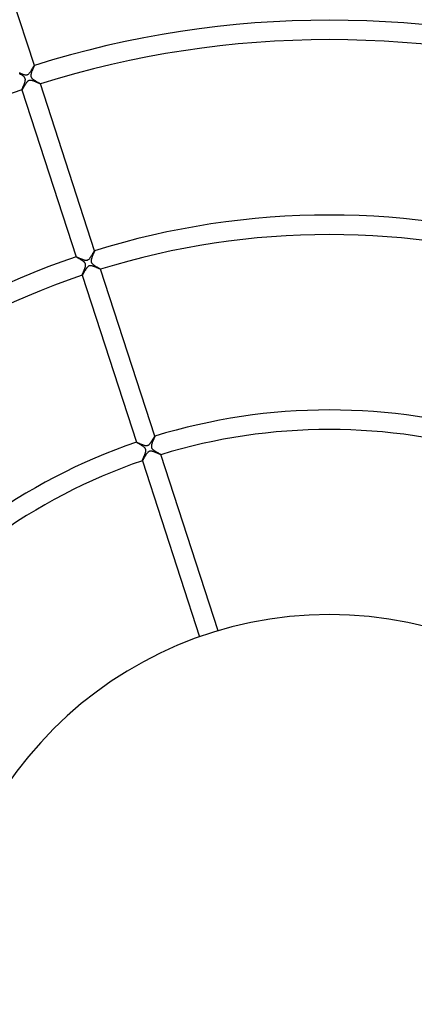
# Model space of a CAD drawing. Header units: millimetres. Extents: x -660 to 660, y -630 to 630.
# Tile 67 of 131: x -64 to 17, y 0 to 202. Entities that reach past the tile are written whole.
import ezdxf

# ---------------------------------------------------------------- set-up
doc = ezdxf.new("R2010")
doc.units = ezdxf.units.MM
doc.layers.add('HIDDEN', color=7, linetype='Continuous')
doc.layers.add('THICK', color=7, linetype='Continuous')

msp = doc.modelspace()

# ---------------------------------------------------------------- linework, layer by layer
at = {"layer": 'HIDDEN'}
for p, q in [((-60.79, 192.05), (-60.84, 191.95)), ((-60.75, 192.15), (-60.79, 192.05)), ((-60.71, 192.24), (-60.75, 192.15)), ((-60.67, 192.33), (-60.71, 192.24)), ((-60.63, 192.41), (-60.67, 192.33)), ((-60.6, 192.48), (-60.63, 192.41)), ((-60.58, 192.55), (-60.6, 192.48)), ((-60.55, 192.6), (-60.58, 192.55)), ((-60.54, 192.65), (-60.55, 192.6)), ((-60.52, 192.68), (-60.54, 192.65)), ((-60.52, 192.72), (-60.52, 192.72)), ((-60.52, 192.72), (-60.52, 192.72)), ((-60.52, 192.72), (-60.52, 192.72)), ((-60.52, 192.72), (-60.52, 192.72)), ((-60.52, 192.72), (-60.52, 192.72)), ((-60.52, 192.72), (-60.52, 192.72)), ((-60.52, 192.72), (-60.52, 192.71)), ((-60.52, 192.71), (-60.52, 192.68)), ((-63.44, 190.95), (-63.54, 191.01)), ((-63.34, 190.88), (-63.44, 190.95)), ((-63.24, 190.82), (-63.34, 190.88)), ((-63.13, 190.75), (-63.24, 190.82)), ((-63.04, 190.69), (-63.13, 190.75)), ((-62.94, 190.62), (-63.04, 190.69)), ((-62.85, 190.55), (-62.94, 190.62)), ((-62.76, 190.48), (-62.85, 190.55)), ((-62.68, 190.42), (-62.76, 190.48)), ((-62.61, 190.35), (-62.68, 190.42)), ((-62.55, 190.28), (-62.61, 190.35)), ((-62.51, 190.23), (-62.55, 190.28)), ((-62.47, 190.17), (-62.51, 190.23)), ((-62.44, 190.12), (-62.47, 190.17)), ((-62.42, 190.08), (-62.44, 190.12)), ((-62.4, 190.03), (-62.42, 190.08)), ((-62.39, 189.98), (-62.4, 190.03)), ((-62.37, 189.93), (-62.39, 189.98)), ((-61.23, 190.83), (-61.24, 190.74)), ((-61.24, 190.74), (-61.24, 190.66)), ((-61.24, 190.66), (-61.24, 190.59)), ((-61.24, 190.59), (-61.24, 190.53)), ((-61.24, 190.53), (-61.23, 190.48)), ((-61.2, 190.93), (-61.23, 190.83)), ((-61.23, 190.48), (-61.22, 190.42)), ((-61.22, 190.42), (-61.2, 190.37)), ((-61.18, 191.03), (-61.2, 190.93)), ((-61.2, 190.37), (-61.18, 190.32)), ((-61.15, 191.14), (-61.18, 191.03)), ((-61.18, 190.32), (-61.15, 190.27)), ((-61.11, 191.26), (-61.15, 191.14)), ((-61.15, 190.27), (-61.12, 190.22)), ((-61.12, 190.22), (-61.08, 190.17)), ((-61.07, 191.37), (-61.11, 191.26)), ((-61.08, 190.17), (-61.03, 190.11)), ((-61.02, 191.49), (-61.07, 191.37)), ((-61.03, 190.11), (-60.96, 190.04)), ((-60.98, 191.61), (-61.02, 191.49)), ((-60.93, 191.73), (-60.98, 191.61)), ((-60.96, 190.04), (-60.89, 189.98)), ((-60.88, 191.84), (-60.93, 191.73)), ((-60.89, 189.98), (-60.82, 189.91)), ((-60.84, 191.95), (-60.88, 191.84)), ((-63, 187.91), (-62.97, 187.98)), ((-62.97, 187.98), (-62.94, 188.06)), ((-62.94, 188.06), (-62.9, 188.15)), ((-62.9, 188.15), (-62.86, 188.24)), ((-62.86, 188.24), (-62.82, 188.33)), ((-62.82, 188.33), (-62.78, 188.43)), ((-62.78, 188.43), (-62.74, 188.54)), ((-62.74, 188.54), (-62.7, 188.64)), ((-62.7, 188.64), (-62.65, 188.75)), ((-62.65, 188.75), (-62.61, 188.86)), ((-62.61, 188.86), (-62.57, 188.96)), ((-62.57, 188.96), (-62.53, 189.07)), ((-62.53, 189.07), (-62.49, 189.18)), ((-62.49, 189.18), (-62.46, 189.28)), ((-62.46, 189.28), (-62.43, 189.39)), ((-62.43, 189.39), (-62.4, 189.49)), ((-62.4, 189.49), (-62.38, 189.58)), ((-62.38, 189.58), (-62.37, 189.67)), ((-62.37, 189.88), (-62.37, 189.93)), ((-62.36, 189.82), (-62.37, 189.88)), ((-62.37, 189.67), (-62.36, 189.75)), ((-62.36, 189.75), (-62.36, 189.82)), ((-60.82, 189.91), (-60.73, 189.85)), ((-60.73, 189.85), (-60.65, 189.79)), ((-60.65, 189.79), (-60.56, 189.72)), ((-60.56, 189.72), (-60.47, 189.66)), ((-60.47, 189.66), (-60.37, 189.6)), ((-60.37, 189.6), (-60.28, 189.54)), ((-60.28, 189.54), (-60.18, 189.48)), ((-60.18, 189.48), (-60.08, 189.42)), ((-60.08, 189.42), (-59.99, 189.36)), ((-59.99, 189.36), (-59.89, 189.3)), ((-59.89, 189.3), (-59.8, 189.25)), ((-59.8, 189.25), (-59.72, 189.2)), ((-59.72, 189.2), (-59.64, 189.15)), ((-59.64, 189.15), (-59.56, 189.11)), ((-59.56, 189.11), (-59.49, 189.06)), ((-59.49, 189.06), (-59.43, 189.03)), ((-59.43, 189.03), (-59.38, 188.99)), ((-59.38, 188.99), (-59.34, 188.97)), ((-59.34, 188.97), (-59.31, 188.95)), ((-59.31, 188.95), (-59.29, 188.93)), ((-59.29, 188.93), (-59.28, 188.92)), ((-59.28, 188.92), (-59.28, 188.92)), ((-59.28, 188.92), (-59.28, 188.92)), ((-59.28, 188.92), (-59.28, 188.92)), ((-59.28, 188.92), (-59.28, 188.92)), ((-59.28, 188.92), (-59.28, 188.92)), ((-59.28, 188.92), (-59.28, 188.92)), ((-63.09, 187.68), (-63.08, 187.7)), ((-63.08, 187.68), (-63.09, 187.68)), ((-63.08, 187.72), (-63.07, 187.75)), ((-63.08, 187.7), (-63.08, 187.72)), ((-63.08, 187.68), (-63.08, 187.68)), ((-63.08, 187.68), (-63.08, 187.68)), ((-63.08, 187.68), (-63.08, 187.68)), ((-63.08, 187.68), (-63.08, 187.68)), ((-63.08, 187.68), (-63.08, 187.68)), ((-63.07, 187.75), (-63.05, 187.8)), ((-63.05, 187.8), (-63.03, 187.85)), ((-63.03, 187.85), (-63, 187.91)), ((-48.59, 153.63), (-48.63, 153.52)), ((-48.54, 153.74), (-48.59, 153.63)), ((-48.5, 153.85), (-48.54, 153.74)), ((-48.45, 153.95), (-48.5, 153.85)), ((-48.41, 154.05), (-48.45, 153.95)), ((-48.37, 154.14), (-48.41, 154.05)), ((-48.33, 154.23), (-48.37, 154.14)), ((-48.3, 154.31), (-48.33, 154.23)), ((-48.26, 154.39), (-48.3, 154.31)), ((-48.24, 154.45), (-48.26, 154.39)), ((-48.21, 154.51), (-48.24, 154.45)), ((-48.19, 154.57), (-48.21, 154.51)), ((-48.17, 154.61), (-48.19, 154.57)), ((-48.16, 154.64), (-48.17, 154.61)), ((-48.16, 154.68), (-48.16, 154.68)), ((-48.16, 154.68), (-48.16, 154.68)), ((-48.16, 154.68), (-48.16, 154.68)), ((-48.16, 154.68), (-48.15, 154.68)), ((-48.15, 154.66), (-48.16, 154.64)), ((-48.15, 154.68), (-48.15, 154.68)), ((-48.15, 154.68), (-48.15, 154.68)), ((-48.15, 154.68), (-48.15, 154.66)), ((-51.96, 153.44), (-51.96, 153.44)), ((-51.96, 153.44), (-51.96, 153.44)), ((-51.96, 153.44), (-51.96, 153.44)), ((-51.96, 153.44), (-51.96, 153.44)), ((-51.96, 153.44), (-51.96, 153.44)), ((-51.96, 153.44), (-51.96, 153.44)), ((-51.95, 153.43), (-51.96, 153.44)), ((-51.94, 153.42), (-51.95, 153.43)), ((-51.92, 153.41), (-51.94, 153.42)), ((-51.89, 153.39), (-51.92, 153.41)), ((-51.85, 153.36), (-51.89, 153.39)), ((-51.81, 153.34), (-51.85, 153.36)), ((-51.76, 153.31), (-51.81, 153.34)), ((-51.71, 153.28), (-51.76, 153.31)), ((-51.65, 153.24), (-51.71, 153.28)), ((-51.59, 153.21), (-51.65, 153.24)), ((-51.52, 153.17), (-51.59, 153.21)), ((-51.45, 153.13), (-51.52, 153.17)), ((-51.38, 153.08), (-51.45, 153.13)), ((-51.3, 153.04), (-51.38, 153.08)), ((-51.23, 152.99), (-51.3, 153.04)), ((-51.15, 152.94), (-51.23, 152.99)), ((-51.06, 152.89), (-51.15, 152.94)), ((-50.98, 152.84), (-51.06, 152.89)), ((-50.9, 152.79), (-50.98, 152.84)), ((-50.82, 152.74), (-50.9, 152.79)), ((-50.74, 152.69), (-50.82, 152.74)), ((-50.66, 152.64), (-50.74, 152.69)), ((-50.59, 152.58), (-50.66, 152.64)), ((-50.52, 152.53), (-50.59, 152.58)), ((-50.45, 152.48), (-50.52, 152.53)), ((-50.39, 152.43), (-50.45, 152.48)), ((-50.32, 152.37), (-50.39, 152.43)), ((-50.26, 152.32), (-50.32, 152.37)), ((-50.2, 152.25), (-50.26, 152.32)), ((-50.15, 152.19), (-50.2, 152.25)), ((-50.11, 152.12), (-50.15, 152.19)), ((-50.07, 152.06), (-50.11, 152.12)), ((-50.04, 151.99), (-50.07, 152.06)), ((-50.02, 151.93), (-50.04, 151.99)), ((-50.01, 151.86), (-50.02, 151.93)), ((-50.02, 151.54), (-50.01, 151.62)), ((-50, 151.78), (-50.01, 151.86)), ((-50.01, 151.62), (-50, 151.7)), ((-50, 151.7), (-50, 151.78)), ((-48.86, 152.78), (-48.88, 152.69)), ((-48.88, 152.69), (-48.88, 152.62)), ((-48.88, 152.62), (-48.88, 152.55)), ((-48.88, 152.55), (-48.88, 152.49)), ((-48.88, 152.49), (-48.87, 152.44)), ((-48.87, 152.44), (-48.86, 152.39)), ((-48.85, 152.88), (-48.86, 152.78)), ((-48.86, 152.39), (-48.84, 152.34)), ((-48.82, 152.98), (-48.85, 152.88)), ((-48.84, 152.34), (-48.82, 152.29)), ((-48.79, 153.08), (-48.82, 152.98)), ((-48.82, 152.29), (-48.8, 152.24)), ((-48.8, 152.24), (-48.77, 152.19)), ((-48.76, 153.19), (-48.79, 153.08)), ((-48.77, 152.19), (-48.73, 152.14)), ((-48.72, 153.3), (-48.76, 153.19)), ((-48.73, 152.14), (-48.68, 152.08)), ((-48.68, 153.41), (-48.72, 153.3)), ((-48.63, 153.52), (-48.68, 153.41)), ((-48.68, 152.08), (-48.61, 152.01)), ((-48.61, 152.01), (-48.54, 151.94)), ((-48.54, 151.94), (-48.46, 151.87)), ((-48.46, 151.87), (-48.37, 151.81)), ((-48.37, 151.81), (-48.28, 151.74)), ((-48.28, 151.74), (-48.19, 151.67)), ((-48.19, 151.67), (-48.09, 151.61)), ((-48.09, 151.61), (-47.99, 151.54)), ((-50.72, 149.67), (-50.71, 149.69)), ((-50.72, 149.65), (-50.72, 149.67)), ((-50.72, 149.64), (-50.72, 149.65)), ((-50.72, 149.64), (-50.72, 149.64)), ((-50.72, 149.64), (-50.72, 149.64)), ((-50.72, 149.64), (-50.72, 149.64)), ((-50.72, 149.64), (-50.72, 149.64)), ((-50.72, 149.64), (-50.72, 149.64)), ((-50.72, 149.64), (-50.72, 149.64)), ((-50.71, 149.69), (-50.7, 149.73)), ((-50.7, 149.73), (-50.68, 149.77)), ((-50.68, 149.77), (-50.66, 149.81)), ((-50.66, 149.81), (-50.64, 149.87)), ((-50.64, 149.87), (-50.62, 149.93)), ((-50.62, 149.93), (-50.59, 149.99)), ((-50.59, 149.99), (-50.56, 150.06)), ((-50.56, 150.06), (-50.53, 150.14)), ((-50.53, 150.14), (-50.49, 150.22)), ((-50.49, 150.22), (-50.46, 150.3)), ((-50.46, 150.3), (-50.42, 150.39)), ((-50.42, 150.39), (-50.38, 150.48)), ((-50.38, 150.48), (-50.35, 150.57)), ((-50.35, 150.57), (-50.31, 150.66)), ((-50.31, 150.66), (-50.27, 150.75)), ((-50.27, 150.75), (-50.24, 150.84)), ((-50.24, 150.84), (-50.2, 150.93)), ((-50.2, 150.93), (-50.17, 151.02)), ((-50.17, 151.02), (-50.14, 151.11)), ((-50.14, 151.11), (-50.11, 151.2)), ((-50.11, 151.2), (-50.08, 151.28)), ((-50.08, 151.28), (-50.06, 151.37)), ((-50.06, 151.37), (-50.04, 151.45)), ((-50.04, 151.45), (-50.02, 151.54)), ((-47.99, 151.54), (-47.88, 151.48)), ((-47.88, 151.48), (-47.78, 151.41)), ((-47.78, 151.41), (-47.68, 151.35)), ((-47.68, 151.35), (-47.58, 151.29)), ((-47.58, 151.29), (-47.49, 151.23)), ((-47.49, 151.23), (-47.39, 151.18)), ((-47.39, 151.18), (-47.31, 151.12)), ((-47.31, 151.12), (-47.23, 151.08)), ((-47.23, 151.08), (-47.15, 151.03)), ((-47.15, 151.03), (-47.09, 150.99)), ((-47.09, 150.99), (-47.03, 150.96)), ((-47.03, 150.96), (-46.98, 150.93)), ((-46.98, 150.93), (-46.95, 150.9)), ((-46.95, 150.9), (-46.93, 150.89)), ((-46.93, 150.89), (-46.92, 150.88)), ((-46.92, 150.88), (-46.92, 150.87)), ((-46.92, 150.87), (-46.92, 150.87)), ((-46.92, 150.87), (-46.92, 150.87)), ((-46.92, 150.87), (-46.92, 150.87)), ((-46.92, 150.87), (-46.92, 150.87)), ((-46.92, 150.87), (-46.92, 150.87)), ((-39.6, 115.39), (-39.6, 115.4)), ((-39.6, 115.4), (-39.6, 115.4)), ((-39.6, 115.4), (-39.59, 115.4)), ((-39.6, 115.39), (-39.6, 115.39)), ((-39.6, 115.39), (-39.6, 115.39)), ((-39.6, 115.39), (-39.6, 115.39)), ((-39.59, 115.39), (-39.6, 115.39)), ((-39.58, 115.37), (-39.59, 115.39)), ((-39.55, 115.36), (-39.58, 115.37)), ((-39.52, 115.34), (-39.55, 115.36)), ((-39.48, 115.31), (-39.52, 115.34)), ((-39.44, 115.28), (-39.48, 115.31)), ((-39.38, 115.25), (-39.44, 115.28)), ((-39.33, 115.22), (-39.38, 115.25)), ((-39.26, 115.18), (-39.33, 115.22)), ((-36.37, 115.21), (-36.4, 115.13)), ((-36.35, 115.28), (-36.37, 115.21)), ((-36.32, 115.36), (-36.35, 115.28)), ((-36.29, 115.44), (-36.32, 115.36)), ((-36.26, 115.51), (-36.29, 115.44)), ((-36.23, 115.59), (-36.26, 115.51)), ((-36.19, 115.67), (-36.23, 115.59)), ((-36.16, 115.74), (-36.19, 115.67)), ((-36.13, 115.82), (-36.16, 115.74)), ((-36.1, 115.89), (-36.13, 115.82)), ((-36.07, 115.96), (-36.1, 115.89)), ((-36.04, 116.03), (-36.07, 115.96)), ((-36.01, 116.1), (-36.04, 116.03)), ((-35.98, 116.17), (-36.01, 116.1)), ((-35.95, 116.23), (-35.98, 116.17)), ((-35.93, 116.29), (-35.95, 116.23)), ((-35.9, 116.34), (-35.93, 116.29)), ((-35.88, 116.4), (-35.9, 116.34)), ((-35.86, 116.44), (-35.88, 116.4)), ((-35.84, 116.49), (-35.86, 116.44)), ((-35.83, 116.52), (-35.84, 116.49)), ((-35.81, 116.56), (-35.83, 116.52)), ((-35.8, 116.58), (-35.81, 116.56)), ((-35.8, 116.63), (-35.79, 116.63)), ((-35.79, 116.62), (-35.8, 116.61)), ((-35.8, 116.61), (-35.8, 116.58)), ((-35.79, 116.63), (-35.79, 116.63)), ((-35.79, 116.63), (-35.79, 116.63)), ((-35.79, 116.63), (-35.79, 116.63)), ((-35.79, 116.63), (-35.79, 116.63)), ((-35.79, 116.63), (-35.79, 116.63)), ((-35.79, 116.63), (-35.79, 116.62)), ((-39.19, 115.14), (-39.26, 115.18)), ((-39.12, 115.09), (-39.19, 115.14)), ((-39.04, 115.05), (-39.12, 115.09)), ((-38.95, 115), (-39.04, 115.05)), ((-38.87, 114.95), (-38.95, 115)), ((-38.78, 114.89), (-38.87, 114.95)), ((-38.69, 114.84), (-38.78, 114.89)), ((-38.6, 114.78), (-38.69, 114.84)), ((-38.51, 114.73), (-38.6, 114.78)), ((-38.42, 114.67), (-38.51, 114.73)), ((-38.33, 114.61), (-38.42, 114.67)), ((-38.25, 114.56), (-38.33, 114.61)), ((-38.17, 114.5), (-38.25, 114.56)), ((-38.1, 114.44), (-38.17, 114.5)), ((-38.02, 114.38), (-38.1, 114.44)), ((-37.95, 114.32), (-38.02, 114.38)), ((-37.89, 114.26), (-37.95, 114.32)), ((-37.82, 114.19), (-37.89, 114.26)), ((-37.77, 114.12), (-37.82, 114.19)), ((-37.73, 114.05), (-37.77, 114.12)), ((-37.77, 113.08), (-37.75, 113.17)), ((-37.75, 113.17), (-37.72, 113.25)), ((-37.7, 113.99), (-37.73, 114.05)), ((-37.72, 113.25), (-37.7, 113.33)), ((-37.67, 113.92), (-37.7, 113.99)), ((-37.7, 113.33), (-37.68, 113.42)), ((-37.68, 113.42), (-37.66, 113.51)), ((-37.65, 113.84), (-37.67, 113.92)), ((-37.66, 113.51), (-37.65, 113.59)), ((-37.64, 113.76), (-37.65, 113.84)), ((-37.65, 113.59), (-37.64, 113.68)), ((-37.64, 113.68), (-37.64, 113.76)), ((-36.51, 114.71), (-36.52, 114.65)), ((-36.52, 114.65), (-36.52, 114.58)), ((-36.52, 114.58), (-36.52, 114.51)), ((-36.52, 114.51), (-36.51, 114.44)), ((-36.5, 114.78), (-36.51, 114.71)), ((-36.51, 114.44), (-36.5, 114.37)), ((-36.48, 114.85), (-36.5, 114.78)), ((-36.5, 114.37), (-36.48, 114.31)), ((-36.47, 114.91), (-36.48, 114.85)), ((-36.48, 114.31), (-36.46, 114.25)), ((-36.45, 114.99), (-36.47, 114.91)), ((-36.46, 114.25), (-36.43, 114.18)), ((-36.42, 115.06), (-36.45, 114.99)), ((-36.43, 114.18), (-36.39, 114.12)), ((-36.4, 115.13), (-36.42, 115.06)), ((-36.39, 114.12), (-36.33, 114.05)), ((-36.33, 114.05), (-36.27, 113.98)), ((-36.27, 113.98), (-36.19, 113.91)), ((-36.19, 113.91), (-36.11, 113.84)), ((-36.11, 113.84), (-36.02, 113.77)), ((-36.02, 113.77), (-35.92, 113.7)), ((-35.92, 113.7), (-35.82, 113.63)), ((-35.82, 113.63), (-35.72, 113.56)), ((-35.72, 113.56), (-35.62, 113.49)), ((-35.62, 113.49), (-35.52, 113.43)), ((-35.52, 113.43), (-35.41, 113.36)), ((-35.41, 113.36), (-35.31, 113.3)), ((-35.31, 113.3), (-35.21, 113.24)), ((-35.21, 113.24), (-35.11, 113.18)), ((-35.11, 113.18), (-35.02, 113.12)), ((-38.36, 111.62), (-38.35, 111.66)), ((-38.36, 111.6), (-38.36, 111.62)), ((-38.36, 111.59), (-38.36, 111.6)), ((-38.36, 111.59), (-38.36, 111.59)), ((-38.36, 111.59), (-38.36, 111.59)), ((-38.36, 111.59), (-38.36, 111.59)), ((-38.36, 111.59), (-38.36, 111.59)), ((-38.36, 111.59), (-38.36, 111.59)), ((-38.36, 111.59), (-38.36, 111.59)), ((-38.35, 111.66), (-38.33, 111.69)), ((-38.33, 111.69), (-38.31, 111.74)), ((-38.31, 111.74), (-38.29, 111.8)), ((-38.29, 111.8), (-38.26, 111.86)), ((-38.26, 111.86), (-38.24, 111.93)), ((-38.24, 111.93), (-38.21, 112)), ((-38.21, 112), (-38.17, 112.08)), ((-38.17, 112.08), (-38.14, 112.16)), ((-38.14, 112.16), (-38.1, 112.24)), ((-38.1, 112.24), (-38.06, 112.33)), ((-38.06, 112.33), (-38.03, 112.43)), ((-38.03, 112.43), (-37.99, 112.52)), ((-37.99, 112.52), (-37.95, 112.61)), ((-37.95, 112.61), (-37.91, 112.71)), ((-37.91, 112.71), (-37.87, 112.8)), ((-37.87, 112.8), (-37.84, 112.9)), ((-37.84, 112.9), (-37.81, 112.99)), ((-37.81, 112.99), (-37.77, 113.08)), ((-35.02, 113.12), (-34.93, 113.07)), ((-34.93, 113.07), (-34.85, 113.02)), ((-34.85, 113.02), (-34.78, 112.98)), ((-34.78, 112.98), (-34.72, 112.94)), ((-34.72, 112.94), (-34.66, 112.91)), ((-34.66, 112.91), (-34.62, 112.88)), ((-34.62, 112.88), (-34.59, 112.85)), ((-34.59, 112.85), (-34.57, 112.84)), ((-34.57, 112.84), (-34.56, 112.83)), ((-34.56, 112.83), (-34.56, 112.83)), ((-34.56, 112.83), (-34.56, 112.83)), ((-34.56, 112.83), (-34.56, 112.83)), ((-34.56, 112.83), (-34.56, 112.83)), ((-34.56, 112.83), (-34.56, 112.83)), ((-34.56, 112.83), (-34.56, 112.83))]:
    msp.add_line(p, q, dxfattribs=at)
at = {"layer": 'THICK'}
for p, q in [((-60.52, 192.72), (-71.64, 226.96)), ((-61.01, 191.93), (-60.95, 192.03)), ((-60.95, 192.03), (-60.89, 192.12)), ((-60.89, 192.12), (-60.84, 192.21)), ((-60.84, 192.21), (-60.79, 192.3)), ((-60.79, 192.3), (-60.74, 192.38)), ((-60.74, 192.38), (-60.7, 192.45)), ((-60.7, 192.45), (-60.66, 192.52)), ((-60.66, 192.52), (-60.62, 192.57)), ((-60.62, 192.57), (-60.59, 192.62)), ((-60.59, 192.62), (-60.56, 192.66)), ((-60.56, 192.66), (-60.54, 192.69)), ((-60.54, 192.69), (-60.53, 192.71)), ((-60.53, 192.71), (-60.52, 192.72)), ((-63.61, 191.2), (-63.52, 191.16)), ((-63.52, 191.16), (-63.43, 191.13)), ((-63.43, 191.13), (-63.34, 191.09)), ((-63.34, 191.09), (-63.24, 191.05)), ((-63.24, 191.05), (-63.15, 191.01)), ((-63.15, 191.01), (-63.05, 190.98)), ((-63.05, 190.98), (-62.96, 190.94)), ((-62.96, 190.94), (-62.86, 190.91)), ((-62.86, 190.91), (-62.77, 190.88)), ((-62.77, 190.88), (-62.68, 190.85)), ((-62.68, 190.85), (-62.59, 190.83)), ((-62.59, 190.83), (-62.5, 190.8)), ((-62.5, 190.8), (-62.4, 190.79)), ((-62.4, 190.79), (-62.31, 190.77)), ((-62.31, 190.77), (-62.21, 190.77)), ((-62.21, 190.77), (-62.12, 190.78)), ((-62.12, 190.78), (-62.02, 190.8)), ((-62.02, 190.8), (-61.93, 190.83)), ((-61.93, 190.83), (-61.83, 190.88)), ((-61.83, 190.88), (-61.75, 190.94)), ((-61.75, 190.94), (-61.67, 191.01)), ((-61.67, 191.01), (-61.6, 191.09)), ((-61.6, 191.09), (-61.53, 191.17)), ((-61.53, 191.17), (-61.47, 191.25)), ((-61.47, 191.25), (-61.4, 191.34)), ((-61.4, 191.34), (-61.33, 191.43)), ((-61.33, 191.43), (-61.27, 191.53)), ((-61.27, 191.53), (-61.2, 191.63)), ((-61.2, 191.63), (-61.13, 191.73)), ((-61.13, 191.73), (-61.07, 191.84)), ((-61.07, 191.84), (-61.01, 191.93)), ((-62.91, 187.94), (-62.94, 187.89)), ((-62.88, 188), (-62.91, 187.94)), ((-62.85, 188.05), (-62.88, 188)), ((-62.81, 188.11), (-62.85, 188.05)), ((-62.77, 188.18), (-62.81, 188.11)), ((-62.74, 188.24), (-62.77, 188.18)), ((-62.7, 188.31), (-62.74, 188.24)), ((-62.65, 188.38), (-62.7, 188.31)), ((-62.61, 188.46), (-62.65, 188.38)), ((-62.56, 188.53), (-62.61, 188.46)), ((-62.52, 188.6), (-62.56, 188.53)), ((-62.47, 188.68), (-62.52, 188.6)), ((-62.43, 188.75), (-62.47, 188.68)), ((-62.38, 188.83), (-62.43, 188.75)), ((-62.33, 188.9), (-62.38, 188.83)), ((-62.29, 188.97), (-62.33, 188.9)), ((-62.24, 189.04), (-62.29, 188.97)), ((-62.19, 189.1), (-62.24, 189.04)), ((-62.15, 189.16), (-62.19, 189.1)), ((-62.1, 189.22), (-62.15, 189.16)), ((-62.05, 189.28), (-62.1, 189.22)), ((-62, 189.34), (-62.05, 189.28)), ((-61.95, 189.4), (-62, 189.34)), ((-61.89, 189.45), (-61.95, 189.4)), ((-61.83, 189.5), (-61.89, 189.45)), ((-61.77, 189.54), (-61.83, 189.5)), ((-61.7, 189.58), (-61.77, 189.54)), ((-61.63, 189.61), (-61.7, 189.58)), ((-61.56, 189.63), (-61.63, 189.61)), ((-61.49, 189.64), (-61.56, 189.63)), ((-61.41, 189.65), (-61.49, 189.64)), ((-61.32, 189.65), (-61.41, 189.65)), ((-61.22, 189.64), (-61.32, 189.65)), ((-61.11, 189.62), (-61.22, 189.64)), ((-60.99, 189.59), (-61.11, 189.62)), ((-60.88, 189.56), (-60.99, 189.59)), ((-60.76, 189.52), (-60.88, 189.56)), ((-60.64, 189.48), (-60.76, 189.52)), ((-60.52, 189.43), (-60.64, 189.48)), ((-60.4, 189.38), (-60.52, 189.43)), ((-60.28, 189.33), (-60.4, 189.38)), ((-60.16, 189.28), (-60.28, 189.33)), ((-60.04, 189.23), (-60.16, 189.28)), ((-59.93, 189.18), (-60.04, 189.23)), ((-59.82, 189.14), (-59.93, 189.18)), ((-59.73, 189.09), (-59.82, 189.14)), ((-59.63, 189.05), (-59.73, 189.09)), ((-59.55, 189.02), (-59.63, 189.05)), ((-59.48, 188.99), (-59.55, 189.02)), ((-59.42, 188.96), (-59.48, 188.99)), ((-59.36, 188.94), (-59.42, 188.96)), ((-59.32, 188.93), (-59.36, 188.94)), ((-59.3, 188.92), (-59.32, 188.93)), ((-59.28, 188.92), (-59.3, 188.92)), ((-48.15, 154.68), (-59.28, 188.92)), ((-63.09, 187.68), (-51.96, 153.44)), ((-63.07, 187.7), (-63.08, 187.69)), ((-63.08, 187.69), (-63.08, 187.68)), ((-63.05, 187.72), (-63.07, 187.7)), ((-63.04, 187.74), (-63.05, 187.72)), ((-63.02, 187.77), (-63.04, 187.74)), ((-62.99, 187.81), (-63.02, 187.77)), ((-62.97, 187.85), (-62.99, 187.81)), ((-62.94, 187.89), (-62.97, 187.85)), ((-48.91, 153.49), (-48.84, 153.58)), ((-48.84, 153.58), (-48.78, 153.68)), ((-48.78, 153.68), (-48.72, 153.78)), ((-48.72, 153.78), (-48.66, 153.88)), ((-48.66, 153.88), (-48.6, 153.98)), ((-48.6, 153.98), (-48.54, 154.07)), ((-48.54, 154.07), (-48.49, 154.16)), ((-48.49, 154.16), (-48.43, 154.24)), ((-48.43, 154.24), (-48.39, 154.33)), ((-48.39, 154.33), (-48.34, 154.4)), ((-48.34, 154.4), (-48.3, 154.47)), ((-48.3, 154.47), (-48.26, 154.53)), ((-48.26, 154.53), (-48.23, 154.58)), ((-48.23, 154.58), (-48.2, 154.62)), ((-48.2, 154.62), (-48.18, 154.65)), ((-48.18, 154.65), (-48.17, 154.67)), ((-48.17, 154.67), (-48.16, 154.68)), ((-51.96, 153.44), (-51.95, 153.44)), ((-51.95, 153.44), (-51.93, 153.44)), ((-51.93, 153.44), (-51.91, 153.43)), ((-51.91, 153.43), (-51.87, 153.42)), ((-51.87, 153.42), (-51.83, 153.4)), ((-51.83, 153.4), (-51.79, 153.39)), ((-51.79, 153.39), (-51.74, 153.36)), ((-51.74, 153.36), (-51.68, 153.34)), ((-51.68, 153.34), (-51.61, 153.31)), ((-51.61, 153.31), (-51.55, 153.28)), ((-51.55, 153.28), (-51.47, 153.25)), ((-51.47, 153.25), (-51.4, 153.22)), ((-51.4, 153.22), (-51.31, 153.19)), ((-51.31, 153.19), (-51.23, 153.15)), ((-51.23, 153.15), (-51.14, 153.11)), ((-51.14, 153.11), (-51.05, 153.08)), ((-51.05, 153.08), (-50.96, 153.04)), ((-50.96, 153.04), (-50.86, 153)), ((-50.86, 153), (-50.77, 152.96)), ((-50.77, 152.96), (-50.67, 152.93)), ((-50.67, 152.93), (-50.57, 152.89)), ((-50.57, 152.89), (-50.48, 152.86)), ((-50.48, 152.86), (-50.38, 152.83)), ((-50.38, 152.83), (-50.29, 152.8)), ((-50.29, 152.8), (-50.2, 152.78)), ((-50.2, 152.78), (-50.11, 152.76)), ((-50.11, 152.76), (-50.02, 152.74)), ((-50.02, 152.74), (-49.92, 152.73)), ((-49.92, 152.73), (-49.83, 152.73)), ((-49.83, 152.73), (-49.73, 152.74)), ((-49.73, 152.74), (-49.64, 152.76)), ((-49.64, 152.76), (-49.54, 152.8)), ((-49.54, 152.8), (-49.46, 152.85)), ((-49.46, 152.85), (-49.38, 152.91)), ((-49.38, 152.91), (-49.3, 152.98)), ((-49.23, 151.58), (-49.31, 151.55)), ((-49.3, 152.98), (-49.23, 153.05)), ((-49.23, 153.05), (-49.17, 153.13)), ((-49.16, 151.6), (-49.23, 151.58)), ((-49.17, 153.13), (-49.1, 153.21)), ((-49.08, 151.61), (-49.16, 151.6)), ((-49.1, 153.21), (-49.04, 153.3)), ((-48.99, 151.61), (-49.08, 151.61)), ((-49.04, 153.3), (-48.97, 153.39)), ((-48.88, 151.6), (-48.99, 151.61)), ((-48.97, 153.39), (-48.91, 153.49)), ((-48.77, 151.58), (-48.88, 151.6)), ((-48.66, 151.55), (-48.77, 151.58)), ((-48.55, 151.52), (-48.66, 151.55)), ((-50.72, 149.64), (-39.6, 115.39)), ((-50.71, 149.64), (-50.72, 149.64)), ((-50.7, 149.66), (-50.71, 149.64)), ((-50.69, 149.68), (-50.7, 149.66)), ((-50.67, 149.7), (-50.69, 149.68)), ((-50.65, 149.74), (-50.67, 149.7)), ((-50.62, 149.78), (-50.65, 149.74)), ((-50.6, 149.82), (-50.62, 149.78)), ((-50.57, 149.87), (-50.6, 149.82)), ((-50.53, 149.93), (-50.57, 149.87)), ((-50.5, 149.99), (-50.53, 149.93)), ((-50.46, 150.06), (-50.5, 149.99)), ((-50.41, 150.13), (-50.46, 150.06)), ((-50.37, 150.21), (-50.41, 150.13)), ((-50.32, 150.29), (-50.37, 150.21)), ((-50.27, 150.38), (-50.32, 150.29)), ((-50.22, 150.46), (-50.27, 150.38)), ((-50.17, 150.55), (-50.22, 150.46)), ((-50.11, 150.63), (-50.17, 150.55)), ((-50.06, 150.72), (-50.11, 150.63)), ((-50.01, 150.8), (-50.06, 150.72)), ((-49.95, 150.88), (-50.01, 150.8)), ((-49.9, 150.96), (-49.95, 150.88)), ((-49.85, 151.04), (-49.9, 150.96)), ((-49.79, 151.11), (-49.85, 151.04)), ((-49.74, 151.18), (-49.79, 151.11)), ((-49.68, 151.25), (-49.74, 151.18)), ((-49.63, 151.31), (-49.68, 151.25)), ((-49.57, 151.37), (-49.63, 151.31)), ((-49.51, 151.42), (-49.57, 151.37)), ((-49.45, 151.47), (-49.51, 151.42)), ((-49.38, 151.52), (-49.45, 151.47)), ((-49.31, 151.55), (-49.38, 151.52)), ((-48.43, 151.48), (-48.55, 151.52)), ((-48.31, 151.44), (-48.43, 151.48)), ((-48.19, 151.4), (-48.31, 151.44)), ((-48.06, 151.35), (-48.19, 151.4)), ((-47.94, 151.3), (-48.06, 151.35)), ((-47.82, 151.25), (-47.94, 151.3)), ((-47.7, 151.2), (-47.82, 151.25)), ((-47.58, 151.15), (-47.7, 151.2)), ((-47.48, 151.1), (-47.58, 151.15)), ((-47.38, 151.06), (-47.48, 151.1)), ((-47.28, 151.01), (-47.38, 151.06)), ((-47.2, 150.98), (-47.28, 151.01)), ((-47.12, 150.95), (-47.2, 150.98)), ((-47.06, 150.92), (-47.12, 150.95)), ((-47, 150.9), (-47.06, 150.92)), ((-46.96, 150.88), (-47, 150.9)), ((-46.94, 150.87), (-46.96, 150.88)), ((-46.92, 150.87), (-46.94, 150.87)), ((-35.79, 116.63), (-46.92, 150.88)), ((-39.59, 115.4), (-39.58, 115.39)), ((-39.58, 115.39), (-39.55, 115.39)), ((-39.55, 115.39), (-39.51, 115.37)), ((-39.51, 115.37), (-39.45, 115.35)), ((-39.45, 115.35), (-39.39, 115.32)), ((-39.39, 115.32), (-39.31, 115.29)), ((-39.31, 115.29), (-39.22, 115.26)), ((-39.22, 115.26), (-39.13, 115.22)), ((-39.13, 115.22), (-39.03, 115.17)), ((-36.74, 115.17), (-36.69, 115.24)), ((-36.69, 115.24), (-36.64, 115.3)), ((-36.64, 115.3), (-36.59, 115.37)), ((-36.59, 115.37), (-36.55, 115.44)), ((-36.55, 115.44), (-36.5, 115.51)), ((-36.5, 115.51), (-36.45, 115.59)), ((-36.45, 115.59), (-36.4, 115.66)), ((-36.4, 115.66), (-36.36, 115.73)), ((-36.36, 115.73), (-36.31, 115.81)), ((-36.31, 115.81), (-36.27, 115.88)), ((-36.27, 115.88), (-36.23, 115.95)), ((-36.23, 115.95), (-36.19, 116.01)), ((-36.19, 116.01), (-36.15, 116.08)), ((-36.15, 116.08), (-36.11, 116.14)), ((-36.11, 116.14), (-36.07, 116.2)), ((-36.07, 116.2), (-36.04, 116.26)), ((-36.04, 116.26), (-36, 116.31)), ((-36, 116.31), (-35.97, 116.37)), ((-35.97, 116.37), (-35.94, 116.41)), ((-35.94, 116.41), (-35.92, 116.45)), ((-35.92, 116.45), (-35.89, 116.49)), ((-35.89, 116.49), (-35.87, 116.53)), ((-35.87, 116.53), (-35.85, 116.56)), ((-35.85, 116.56), (-35.84, 116.58)), ((-35.84, 116.58), (-35.82, 116.6)), ((-35.82, 116.6), (-35.81, 116.62)), ((-35.81, 116.62), (-35.8, 116.63)), ((-35.8, 116.63), (-35.8, 116.63)), ((-39.03, 115.17), (-38.92, 115.13)), ((-38.92, 115.13), (-38.81, 115.08)), ((-38.81, 115.08), (-38.7, 115.04)), ((-38.7, 115.04), (-38.58, 114.99)), ((-38.58, 114.99), (-38.46, 114.94)), ((-38.46, 114.94), (-38.33, 114.89)), ((-38.33, 114.89), (-38.21, 114.85)), ((-38.21, 114.85), (-38.09, 114.81)), ((-38.09, 114.81), (-37.98, 114.77)), ((-37.98, 114.77), (-37.87, 114.74)), ((-37.87, 114.74), (-37.76, 114.72)), ((-37.76, 114.72), (-37.66, 114.7)), ((-37.66, 114.7), (-37.56, 114.69)), ((-37.56, 114.69), (-37.47, 114.69)), ((-37.47, 114.69), (-37.37, 114.7)), ((-37.37, 114.7), (-37.29, 114.72)), ((-37.3, 113.23), (-37.37, 113.16)), ((-37.23, 113.31), (-37.3, 113.23)), ((-37.29, 114.72), (-37.21, 114.75)), ((-37.16, 113.37), (-37.23, 113.31)), ((-37.21, 114.75), (-37.13, 114.79)), ((-37.1, 113.42), (-37.16, 113.37)), ((-37.13, 114.79), (-37.07, 114.83)), ((-37.05, 113.46), (-37.1, 113.42)), ((-37.07, 114.83), (-37, 114.88)), ((-37, 113.48), (-37.05, 113.46)), ((-37, 114.88), (-36.94, 114.93)), ((-36.95, 113.51), (-37, 113.48)), ((-36.9, 113.53), (-36.95, 113.51)), ((-36.94, 114.93), (-36.89, 114.99)), ((-36.84, 113.55), (-36.9, 113.53)), ((-36.89, 114.99), (-36.84, 115.05)), ((-36.84, 115.05), (-36.79, 115.11)), ((-36.79, 113.56), (-36.84, 113.55)), ((-36.79, 115.11), (-36.74, 115.17)), ((-36.73, 113.56), (-36.79, 113.56)), ((-36.67, 113.57), (-36.73, 113.56)), ((-36.6, 113.56), (-36.67, 113.57)), ((-36.54, 113.56), (-36.6, 113.56)), ((-36.48, 113.55), (-36.54, 113.56)), ((-36.42, 113.54), (-36.48, 113.55)), ((-36.35, 113.52), (-36.42, 113.54)), ((-36.29, 113.51), (-36.35, 113.52)), ((-36.22, 113.49), (-36.29, 113.51)), ((-36.15, 113.47), (-36.22, 113.49)), ((-36.09, 113.45), (-36.15, 113.47)), ((-36.02, 113.42), (-36.09, 113.45)), ((-35.95, 113.4), (-36.02, 113.42)), ((-35.87, 113.37), (-35.95, 113.4)), ((-35.8, 113.34), (-35.87, 113.37)), ((-35.73, 113.32), (-35.8, 113.34)), ((-35.66, 113.29), (-35.73, 113.32)), ((-35.58, 113.26), (-35.66, 113.29)), ((-35.51, 113.23), (-35.58, 113.26)), ((-35.44, 113.19), (-35.51, 113.23)), ((-35.36, 113.16), (-35.44, 113.19)), ((-35.29, 113.13), (-35.36, 113.16)), ((-38.35, 111.6), (-38.36, 111.59)), ((-38.36, 111.59), (-26.62, 75.44)), ((-38.33, 111.62), (-38.35, 111.6)), ((-38.31, 111.65), (-38.33, 111.62)), ((-38.29, 111.69), (-38.31, 111.65)), ((-38.26, 111.74), (-38.29, 111.69)), ((-38.22, 111.8), (-38.26, 111.74)), ((-38.18, 111.86), (-38.22, 111.8)), ((-38.14, 111.94), (-38.18, 111.86)), ((-38.09, 112.02), (-38.14, 111.94)), ((-38.04, 112.11), (-38.09, 112.02)), ((-37.99, 112.2), (-38.04, 112.11)), ((-37.93, 112.29), (-37.99, 112.2)), ((-37.87, 112.39), (-37.93, 112.29)), ((-37.81, 112.49), (-37.87, 112.39)), ((-37.75, 112.59), (-37.81, 112.49)), ((-37.69, 112.69), (-37.75, 112.59)), ((-37.62, 112.79), (-37.69, 112.69)), ((-37.56, 112.89), (-37.62, 112.79)), ((-37.5, 112.98), (-37.56, 112.89)), ((-37.43, 113.07), (-37.5, 112.98)), ((-37.37, 113.16), (-37.43, 113.07)), ((-35.23, 113.1), (-35.29, 113.13)), ((-35.16, 113.07), (-35.23, 113.1)), ((-35.1, 113.05), (-35.16, 113.07)), ((-35.03, 113.02), (-35.1, 113.05)), ((-34.97, 112.99), (-35.03, 113.02)), ((-34.92, 112.97), (-34.97, 112.99)), ((-34.86, 112.95), (-34.92, 112.97)), ((-34.81, 112.92), (-34.86, 112.95)), ((-34.77, 112.9), (-34.81, 112.92)), ((-34.73, 112.89), (-34.77, 112.9)), ((-34.69, 112.87), (-34.73, 112.89)), ((-34.65, 112.86), (-34.69, 112.87)), ((-34.62, 112.84), (-34.65, 112.86)), ((-34.6, 112.84), (-34.62, 112.84)), ((-34.58, 112.83), (-34.6, 112.84)), ((-34.57, 112.83), (-34.58, 112.83)), ((-34.56, 112.83), (-34.57, 112.83)), ((-22.81, 76.68), (-34.56, 112.83))]:
    msp.add_line(p, q, dxfattribs=at)
for radius, start, end in [(202, 72.5666, 107.4334), (198, 72.5781, 107.422), (198, 108.578, 143.422), (162, 72.7065, 107.2935), (158, 72.7244, 107.2756), (162, 108.7065, 143.2935), (158, 108.7244, 143.2756), (122, 72.9382, 107.0619), (118, 72.97, 107.0301), (122, 108.9381, 143.0618), (118, 108.9699, 143.03), (80, 0, 180)]:
    msp.add_arc((0, 0), radius, start, end, dxfattribs=at)

doc.saveas('drawing.dxf')
